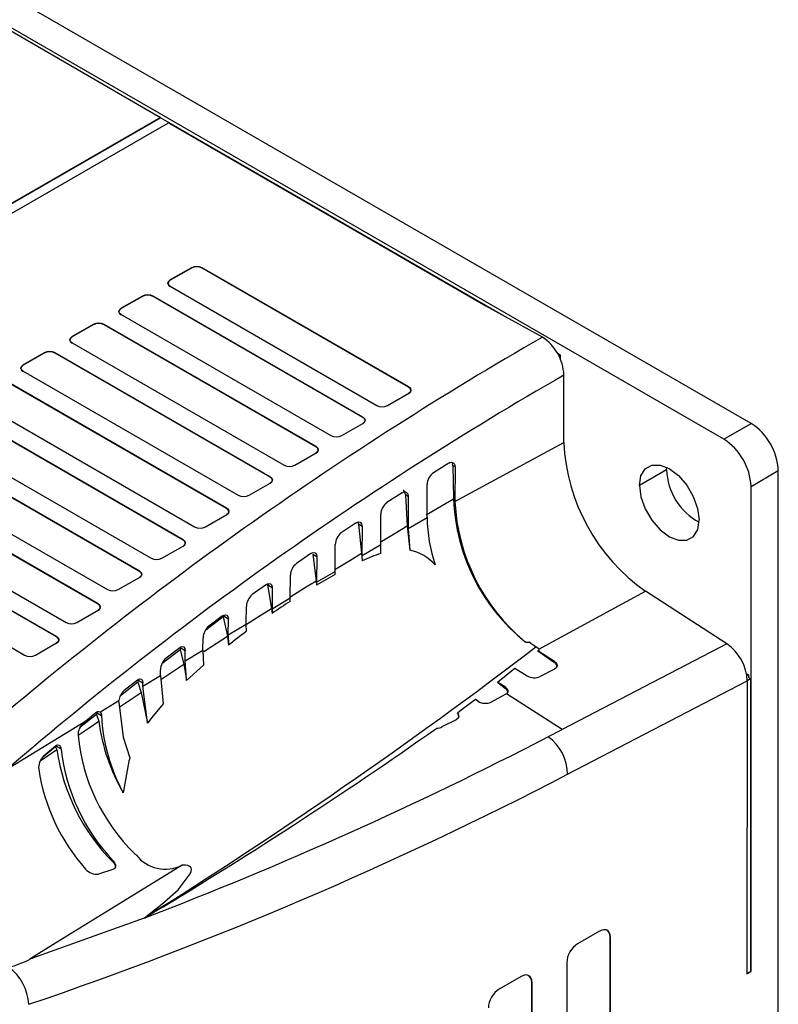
# Model space of a CAD drawing. Header units: millimetres. Extents: x 0 to 1397, y 0 to 1080.
# Tile 26 of 28: x 1046 to 1095, y 859 to 923. Entities that reach past the tile are written whole.
import ezdxf

# ---------------------------------------------------------------- set-up
doc = ezdxf.new("R2010")
doc.units = ezdxf.units.MM
doc.header["$LTSCALE"] = 5

msp = doc.modelspace()

# ---------------------------------------------------------------- linework, layer by layer
for p, q in [((1093.438, 897.047), (1019.192, 939.908)), ((1091.671, 896.026), (1017.424, 938.887)), ((1029.038, 931.968), (1055.118, 916.912)), ((1055.118, 916.912), (1021.976, 897.78)), ((1021.976, 897.759), (1055.118, 916.892)), ((1022.763, 897.581), (1055.644, 916.563)), ((1055.118, 916.891), (1055.118, 916.912)), ((1077.359, 904.052), (1055.118, 916.892)), ((1055.644, 916.563), (1076.221, 904.683)), ((1057.13, 907.149), (1055.757, 906.357)), ((1057.13, 907.127), (1055.76, 906.336)), ((1057.13, 907.127), (1057.13, 907.149)), ((1071.228, 899.417), (1057.834, 907.149)), ((1057.834, 907.149), (1057.834, 907.127)), ((1071.225, 899.397), (1057.834, 907.127)), ((1055.757, 906.357), (1055.76, 906.336)), ((1055.757, 905.95), (1069.151, 898.218)), ((1053.948, 905.312), (1052.575, 904.52)), ((1053.948, 905.29), (1052.578, 904.499)), ((1053.948, 905.29), (1053.948, 905.312)), ((1068.258, 897.458), (1054.652, 905.312)), ((1054.652, 905.312), (1054.652, 905.29)), ((1068.255, 897.437), (1054.652, 905.29)), ((1052.575, 904.52), (1052.578, 904.499)), ((1079.898, 902.643), (1076.221, 904.683)), ((1052.575, 904.113), (1066.181, 896.259)), ((1050.766, 903.475), (1049.393, 902.683)), ((1050.766, 903.453), (1049.396, 902.662)), ((1050.766, 903.453), (1050.766, 903.475)), ((1065.217, 895.539), (1051.47, 903.475)), ((1051.47, 903.475), (1051.47, 903.453)), ((1065.214, 895.519), (1051.47, 903.453)), ((1049.393, 902.683), (1049.396, 902.662)), ((1049.393, 902.276), (1063.14, 894.34)), ((1047.584, 901.639), (1046.211, 900.846)), ((1047.584, 901.616), (1046.214, 900.825)), ((1047.584, 901.616), (1047.584, 901.639)), ((1062.247, 893.58), (1048.288, 901.639)), ((1048.288, 901.639), (1048.288, 901.616)), ((1062.244, 893.559), (1048.288, 901.616)), ((1081.063, 901.501), (1080.863, 901.617)), ((1081.063, 901.501), (1081.063, 901.173)), ((1046.211, 900.846), (1046.214, 900.825)), ((1046.211, 900.439), (1060.17, 892.381)), ((1081.29, 895.818), (1081.297, 900.185)), ((1059.419, 891.539), (1045.106, 899.802)), ((1059.416, 891.518), (1045.106, 899.779)), ((1071.225, 899.397), (1071.228, 899.417)), ((1043.029, 898.603), (1057.342, 890.34)), ((1069.855, 898.218), (1071.228, 899.011)), ((1056.591, 889.498), (1041.924, 897.965)), ((1056.587, 889.477), (1041.924, 897.942)), ((1068.255, 897.437), (1068.258, 897.458)), ((1039.847, 896.766), (1054.513, 888.299)), ((1066.885, 896.259), (1068.258, 897.051)), ((1091.671, 896.026), (1093.438, 897.047)), ((1053.762, 887.457), (1038.742, 896.128)), ((1053.759, 887.436), (1038.742, 896.105)), ((1065.214, 895.519), (1065.217, 895.539)), ((1074.227, 891.975), (1081.291, 895.818)), ((1036.665, 894.929), (1051.685, 886.258)), ((1063.845, 894.34), (1065.217, 895.133)), ((1073.825, 894.464), (1072.829, 893.836)), ((1074.1, 894.312), (1074.076, 894.45)), ((1074.232, 894.229), (1074.1, 894.312)), ((1074.1, 894.312), (1074.145, 892.156)), ((1074.232, 894.229), (1074.228, 891.974)), ((1087.959, 894.041), (1087.966, 894.198)), ((1062.244, 893.559), (1062.247, 893.58)), ((1087.959, 894.041), (1086.191, 893.02)), ((1093.438, 892.964), (1095.206, 893.985)), ((1095.206, 685.767), (1095.206, 893.985)), ((1060.875, 892.381), (1062.247, 893.173)), ((1072.418, 890.942), (1072.424, 893.09)), ((1093.438, 861.47), (1093.438, 892.964)), ((1051.075, 885.334), (1038.742, 892.454)), ((1051.072, 885.314), (1038.742, 892.431)), ((1070.794, 892.539), (1069.817, 891.904)), ((1071.017, 892.421), (1071.137, 890.395)), ((1071.194, 892.309), (1071.017, 892.421)), ((1071.194, 892.309), (1071.187, 890.227)), ((1059.416, 891.518), (1059.419, 891.539)), ((1036.665, 891.255), (1048.998, 884.135)), ((1058.046, 890.34), (1059.419, 891.132)), ((1069.41, 889.186), (1069.418, 891.154)), ((1071.186, 890.227), (1072.417, 890.943)), ((1048.388, 883.212), (1035.56, 890.617)), ((1048.385, 883.191), (1035.56, 890.595)), ((1067.811, 890.586), (1066.854, 889.943)), ((1067.982, 890.5), (1067.946, 890.644)), ((1067.982, 890.5), (1068.166, 888.622)), ((1068.204, 890.36), (1067.982, 890.5)), ((1068.204, 890.36), (1068.196, 888.472)), ((1071.137, 890.395), (1071.301, 888.829)), ((1071.187, 890.227), (1071.301, 888.829)), ((1033.483, 889.418), (1046.311, 882.013)), ((1055.218, 888.299), (1056.591, 889.091)), ((1056.587, 889.477), (1056.591, 889.498)), ((1066.451, 887.443), (1066.461, 889.189)), ((1068.199, 888.47), (1069.413, 889.184)), ((1069.429, 888.612), (1069.41, 889.186)), ((1064.878, 888.604), (1063.941, 887.953)), ((1064.998, 888.55), (1065.231, 886.837)), ((1065.264, 888.383), (1064.998, 888.55)), ((1065.264, 888.383), (1065.253, 886.736)), ((1068.166, 888.622), (1068.201, 888.125)), ((1068.196, 888.472), (1068.202, 888.124)), ((1053.759, 887.436), (1053.762, 887.457)), ((1063.542, 885.722), (1063.553, 887.196)), ((1065.257, 886.734), (1066.454, 887.442)), ((1066.452, 887.241), (1066.451, 887.443)), ((1052.389, 886.258), (1053.762, 887.05)), ((1061.994, 886.593), (1061.077, 885.936)), ((1062.063, 886.571), (1062.047, 886.623)), ((1062.063, 886.571), (1062.332, 885.04)), ((1062.372, 886.377), (1062.063, 886.571)), ((1065.231, 886.837), (1065.253, 886.558)), ((1065.253, 886.736), (1065.254, 886.558)), ((1062.372, 886.377), (1062.361, 885.021)), ((1079.667, 882.405), (1086.596, 886.163)), ((1091.87, 882.746), (1086.596, 886.163)), ((1051.072, 885.314), (1051.075, 885.334)), ((1060.684, 884.023), (1060.695, 885.176)), ((1062.363, 885.02), (1063.545, 885.721)), ((1063.544, 885.498), (1063.542, 885.722)), ((1049.702, 884.135), (1051.075, 884.928)), ((1059.158, 884.554), (1058.263, 883.891)), ((1059.193, 884.553), (1059.193, 884.504)), ((1059.528, 884.342), (1059.193, 884.553)), ((1062.332, 885.04), (1062.364, 884.716)), ((1062.361, 885.021), (1062.364, 884.716)), ((1059.193, 884.504), (1059.468, 883.233)), ((1059.518, 883.327), (1059.528, 884.342)), ((1059.52, 883.326), (1060.686, 884.022)), ((1060.695, 883.533), (1060.684, 884.023)), ((1059.468, 883.233), (1059.539, 882.659)), ((1059.518, 883.327), (1059.539, 882.659)), ((1047.015, 882.013), (1048.388, 882.805)), ((1048.385, 883.191), (1048.388, 883.212)), ((1057.877, 882.339), (1057.885, 883.128)), ((1079.04, 882.845), (1079.027, 882.856)), ((1091.87, 882.746), (1081.175, 877.175)), ((1056.404, 882.347), (1055.221, 881.443)), ((1056.37, 882.486), (1055.497, 881.819)), ((1056.404, 882.486), (1056.404, 882.347)), ((1056.733, 882.279), (1056.404, 882.486)), ((1056.404, 882.347), (1056.645, 881.411)), ((1056.725, 881.649), (1056.733, 882.279)), ((1056.726, 881.648), (1057.877, 882.338)), ((1057.877, 882.339), (1057.926, 881.355)), ((1079.723, 882.369), (1079.478, 882.537)), ((1079.599, 882.29), (1079.723, 882.369)), ((1079.599, 882.29), (1080.682, 881.532)), ((1080.682, 881.588), (1079.599, 882.29)), ((1056.645, 881.411), (1056.808, 880.381)), ((1056.808, 880.381), (1056.725, 881.649)), ((1057.926, 881.355), (1056.809, 880.371)), ((1080.682, 881.532), (1080.682, 881.588)), ((1053.983, 879.997), (1055.12, 880.683)), ((1055.119, 880.683), (1055.124, 881.052)), ((1055.119, 880.683), (1055.297, 878.854)), ((1076.99, 880.261), (1078.105, 881.167)), ((1078.105, 881.167), (1078.907, 880.664)), ((1080.679, 881.099), (1079.752, 880.616)), ((1093.124, 880.824), (1093.278, 880.735)), ((1093.278, 880.735), (1093.148, 880.66)), ((1093.278, 880.735), (1093.278, 880.551)), ((1053.663, 880.25), (1052.525, 879.372)), ((1053.631, 880.39), (1052.779, 879.719)), ((1053.663, 880.391), (1053.663, 880.25)), ((1053.985, 880.189), (1053.663, 880.391)), ((1053.663, 880.25), (1053.867, 879.573)), ((1053.983, 879.997), (1053.985, 880.189)), ((1076.99, 880.262), (1077.5, 879.843)), ((1077.5, 879.931), (1076.99, 880.262)), ((1081.531, 874.271), (1093.194, 880.331)), ((1093.196, 880.332), (1093.168, 861.314)), ((1093.278, 880.551), (1093.42, 880.469)), ((1093.42, 861.482), (1093.42, 880.469)), ((1053.867, 879.573), (1054.284, 877.591)), ((1077.497, 879.442), (1076.57, 878.961)), ((1077.568, 879.487), (1077.497, 879.442)), ((1077.5, 879.843), (1077.5, 879.931)), ((1081.175, 877.175), (1077.568, 879.487)), ((1051.291, 878.367), (1052.421, 879.053)), ((1052.414, 878.948), (1052.421, 879.053)), ((1075.725, 879.011), (1075.553, 879.12)), ((1050.969, 878.162), (1049.902, 877.321)), ((1050.939, 878.266), (1050.384, 877.814)), ((1050.969, 878.268), (1050.969, 878.162)), ((1051.293, 878.065), (1050.969, 878.268)), ((1050.969, 878.162), (1051.122, 877.725)), ((1051.206, 878.315), (1051.291, 878.367)), ((1045.255, 874.67), (1050.385, 877.814)), ((1050.384, 877.814), (1050.111, 877.59)), ((1074.315, 877.811), (1073.388, 877.346)), ((1080.265, 876.703), (1081.175, 877.175)), ((1048.321, 876.063), (1047.466, 875.367)), ((1048.308, 876.107), (1047.514, 875.422)), ((1048.321, 876.12), (1048.321, 876.063)), ((1048.681, 875.894), (1048.321, 876.12)), ((1048.321, 876.063), (1048.398, 875.875)), ((1052.045, 868.566), (1052.045, 868.658)), ((1052.041, 868.094), (1051.114, 867.795)), ((1056.529, 868.38), (1056.527, 868.378)), ((1054.056, 864.936), (1046.831, 862.33)), ((1083.617, 864.091), (1082.188, 863.266)), ((1049.053, 863.767), (1046.788, 862.355)), ((1084.299, 832.406), (1084.299, 863.693)), ((1084.319, 863.686), (1084.299, 863.693)), ((1084.319, 832.395), (1084.319, 863.686)), ((1046.788, 862.355), (1046.625, 862.258)), ((1046.83, 862.328), (1046.625, 862.258)), ((1046.788, 862.355), (1046.83, 862.328)), ((1081.486, 862.05), (1081.486, 830.759)), ((1078.526, 861.152), (1077.096, 860.327)), ((1093.42, 861.482), (1093.168, 861.336)), ((1093.168, 861.314), (1093.438, 861.47)), ((1093.42, 861.482), (1093.438, 861.47)), ((1079.208, 829.467), (1079.208, 860.754)), ((1079.228, 860.747), (1079.208, 860.754)), ((1079.228, 829.456), (1079.228, 860.747))]:
    msp.add_line(p, q)
at = {"flags": 128}
for points in [[(1055.757, 905.95), (1055.693, 905.995), (1055.647, 906.045), (1055.612, 906.152), (1055.648, 906.263), (1055.757, 906.357)], [(1052.575, 904.113), (1052.511, 904.158), (1052.465, 904.208), (1052.43, 904.315), (1052.466, 904.427), (1052.575, 904.52)], [(1049.393, 902.276), (1049.329, 902.322), (1049.283, 902.371), (1049.248, 902.478), (1049.284, 902.59), (1049.393, 902.683)], [(1081.063, 901.501), (1080.998, 901.464), (1080.948, 901.434)], [(1046.211, 900.439), (1046.147, 900.485), (1046.101, 900.535), (1046.066, 900.641), (1046.102, 900.753), (1046.211, 900.846)], [(1071.228, 899.417), (1071.292, 899.372), (1071.338, 899.322), (1071.373, 899.216), (1071.337, 899.104), (1071.228, 899.011)], [(1068.258, 897.458), (1068.322, 897.413), (1068.368, 897.363), (1068.403, 897.256), (1068.367, 897.145), (1068.258, 897.051)], [(1065.217, 895.539), (1065.282, 895.494), (1065.327, 895.444), (1065.363, 895.338), (1065.327, 895.226), (1065.217, 895.133)], [(1073.825, 894.464), (1073.907, 894.505), (1073.985, 894.525), (1074.117, 894.498), (1074.203, 894.394), (1074.232, 894.229)], [(1086.191, 893.02), (1086.293, 893.646), (1086.572, 894.101), (1087, 894.342), (1087.537, 894.346), (1088.131, 894.112), (1088.725, 893.663), (1089.263, 893.041), (1089.693, 892.307), (1089.974, 891.531), (1090.079, 890.786)], [(1062.247, 893.58), (1062.312, 893.535), (1062.357, 893.485), (1062.393, 893.379), (1062.357, 893.267), (1062.247, 893.173)], [(1086.191, 893.02), (1086.296, 892.276), (1086.577, 891.499), (1087.007, 890.765), (1087.545, 890.144), (1088.14, 889.695), (1088.734, 889.461), (1089.271, 889.465), (1089.699, 889.705), (1089.977, 890.161), (1090.079, 890.786)], [(1070.794, 892.539), (1070.877, 892.583), (1070.956, 892.602), (1071.026, 892.599), (1071.086, 892.574), (1071.167, 892.469), (1071.194, 892.309)], [(1071.017, 892.421), (1070.984, 892.575), (1070.908, 892.683), (1070.879, 892.696)], [(1059.419, 891.539), (1059.484, 891.494), (1059.529, 891.444), (1059.565, 891.338), (1059.528, 891.226), (1059.419, 891.132)], [(1072.355, 891.113), (1073.356, 891.698), (1074.145, 892.156)], [(1067.811, 890.586), (1067.896, 890.631), (1067.972, 890.651), (1068.09, 890.629), (1068.175, 890.527), (1068.204, 890.36)], [(1069.372, 889.346), (1070.359, 889.934), (1071.137, 890.395)], [(1056.591, 889.498), (1056.655, 889.453), (1056.701, 889.403), (1056.736, 889.297), (1056.7, 889.185), (1056.591, 889.091)], [(1064.878, 888.604), (1064.963, 888.65), (1065.038, 888.671), (1065.152, 888.65), (1065.236, 888.549), (1065.264, 888.383)], [(1066.427, 887.568), (1067.399, 888.158), (1068.166, 888.622)], [(1053.762, 887.457), (1053.827, 887.412), (1053.872, 887.362), (1053.908, 887.255), (1053.872, 887.144), (1053.762, 887.05)], [(1061.994, 886.593), (1062.078, 886.641), (1062.152, 886.662), (1062.263, 886.642), (1062.345, 886.541), (1062.372, 886.377)], [(1063.517, 885.779), (1064.475, 886.371), (1065.231, 886.837)], [(1051.075, 885.334), (1051.14, 885.289), (1051.185, 885.239), (1051.221, 885.133), (1051.185, 885.021), (1051.075, 884.928)], [(1059.158, 884.554), (1059.242, 884.603), (1059.315, 884.624), (1059.422, 884.606), (1059.503, 884.506), (1059.528, 884.342)], [(1060.643, 883.979), (1061.587, 884.574), (1062.332, 885.04)], [(1059.193, 884.504), (1058.057, 883.62), (1058.016, 883.588)], [(1057.941, 882.253), (1058.735, 882.764), (1059.468, 883.233)], [(1048.388, 883.212), (1048.453, 883.166), (1048.498, 883.117), (1048.534, 883.01), (1048.498, 882.898), (1048.388, 882.805)], [(1078.782, 882.88), (1078.799, 882.866), (1078.817, 882.852)], [(1078.817, 882.852), (1078.901, 882.849), (1079.027, 882.856)], [(1079.478, 882.537), (1079.247, 882.696), (1079.04, 882.845)], [(1056.37, 882.486), (1056.454, 882.537), (1056.526, 882.559), (1056.63, 882.541), (1056.708, 882.442), (1056.733, 882.279)], [(1055.145, 880.422), (1055.927, 880.94), (1056.645, 881.411)], [(1080.682, 881.588), (1080.766, 881.524), (1080.821, 881.458), (1080.855, 881.333), (1080.819, 881.213), (1080.763, 881.153), (1080.679, 881.099)], [(1053.631, 880.39), (1053.714, 880.442), (1053.785, 880.465), (1053.885, 880.448), (1053.93, 880.409), (1053.962, 880.35), (1053.985, 880.189)], [(1056.81, 880.371), (1056.809, 880.376), (1056.808, 880.381)], [(1093.42, 880.469), (1093.285, 880.398), (1093.178, 880.343)], [(1052.455, 878.625), (1053.162, 879.1), (1053.867, 879.573)], [(1054.285, 877.591), (1054.276, 877.627), (1053.983, 879.997)], [(1077.5, 879.931), (1077.619, 879.826), (1077.67, 879.708), (1077.658, 879.597), (1077.568, 879.487)], [(1052.414, 878.948), (1052.708, 876.676), (1053.128, 875.348)], [(1055.296, 878.854), (1054.559, 877.967), (1054.284, 877.591)], [(1075.553, 879.12), (1074.635, 878.429), (1074.385, 878.244)], [(1051.206, 878.315), (1051.27, 878.217), (1051.293, 878.065)], [(1074.385, 878.244), (1074.445, 878.176), (1074.491, 878.043), (1074.445, 877.915), (1074.315, 877.811)], [(1049.774, 876.811), (1050.426, 877.253), (1051.122, 877.725)], [(1047.321, 875.143), (1047.708, 875.406), (1048.398, 875.875)], [(1048.308, 876.107), (1048.385, 876.159), (1048.453, 876.184), (1048.558, 876.168), (1048.605, 876.127), (1048.642, 876.065), (1048.681, 875.894)], [(1053.138, 875.324), (1053.077, 875.129), (1052.712, 873.066)], [(1053.128, 875.348), (1053.133, 875.336), (1053.138, 875.324)], [(1052.045, 868.658), (1052.174, 868.477), (1052.206, 868.393), (1052.217, 868.316), (1052.206, 868.244), (1052.173, 868.182), (1052.117, 868.131), (1052.041, 868.094)], [(1053.544, 869.04), (1053.513, 869.064), (1053.452, 869.119)], [(1053.55, 869.036), (1053.547, 869.038), (1053.544, 869.04)], [(1056.527, 868.378), (1052.695, 866.024), (1049.053, 863.767)], [(1054.08, 864.952), (1055.211, 865.84), (1056.266, 866.773), (1057.053, 867.803), (1057.12, 867.956), (1057.143, 868.125), (1057.12, 868.202), (1057.056, 868.278), (1056.985, 868.32), (1056.899, 868.349), (1056.748, 868.374), (1056.529, 868.38)]]:
    msp.add_lwpolyline(points, dxfattribs=at)
for centre, radius, start, end in [((1057.482, 906.483), 0.753, 62.12845, 117.87155), ((1054.3, 904.646), 0.753, 62.12845, 117.87155), ((1051.118, 902.809), 0.753, 62.12845, 117.87155), ((1199.595, 694.671), 239.958, 119.9223, 130.54956), ((1078.209, 900.054), 3.091, 2.43148, 56.87881), ((1047.936, 900.973), 0.753, 62.12845, 117.87155), ((1199.183, 695.45), 236.249, 119.93319, 130.65847), ((1069.503, 898.884), 0.753, 242.12845, 297.87155), ((1091.368, 893.81), 3.842, 2.60548, 57.39452), ((1066.533, 896.925), 0.753, 242.12845, 297.87155), ((1089.6, 892.789), 3.842, 2.60548, 57.39452), ((1093.747, 896.379), 12.47, 182.57795, 235.00564), ((1063.492, 895.006), 0.753, 242.12845, 297.87155), ((1073.382, 893.053), 0.959, 125.20363, 177.78403), ((1092.009, 894.189), 4.053, 182.0963, 241.45302), ((1060.523, 893.047), 0.753, 242.12845, 297.87155), ((1070.377, 891.124), 0.96, 125.70445, 178.23183), ((1086.557, 892.563), 12.419, 181.87792, 231.23652), ((1086.825, 892.594), 12.613, 182.81941, 230.3761), ((1082.479, 891.102), 10.062, 180.9128, 198.80756), ((1057.694, 891.006), 0.753, 242.12845, 297.87155), ((1067.46, 889.147), 1, 127.26205, 177.58992), ((1073.463, 876.67), 12.605, 108.67169, 114.67578), ((1070.535, 885.63), 3.289, 42.64564, 76.53443), ((1054.866, 888.965), 0.753, 242.12845, 297.87155), ((1064.572, 887.152), 1.019, 128.20856, 177.52532), ((1086.175, 851.289), 41.008, 118.75, 120.67729), ((1052.037, 886.924), 0.753, 242.12845, 297.87155), ((1061.734, 885.13), 1.04, 129.14602, 177.43521), ((1094.087, 838.203), 56.301, 122.8552, 124.29567), ((1049.35, 884.801), 0.753, 242.12845, 297.87155), ((1058.939, 883.082), 1.055, 129.89688, 177.49641), ((1093.654, 838.736), 55.616, 126.34448, 127.83649), ((1090.085, 880.194), 3.114, 2.54855, 55.03193), ((1046.663, 882.679), 0.753, 242.12845, 297.87155), ((876.85, 1148.057), 334.004, 302.04749, 307.34854), ((1056.195, 881.006), 1.072, 130.67616, 177.49323), ((1080.533, 881.256), 0.314, 0.46112, 61.53062), ((1079.374, 881.426), 0.894, 238.5471, 295.04763), ((1053.496, 878.904), 1.086, 131.36782, 172.13794), ((1077.309, 879.538), 0.36, 12.78036, 57.91505), ((1076.196, 879.805), 0.923, 239.33247, 293.9082), ((1051.104, 878.117), 0.223, 62.82736, 137.89489), ((1074.103, 877.988), 0.38, 358.35251, 42.22931), ((1050.806, 876.827), 1.032, 132.29544, 181.35132), ((1063.582, 879.375), 12.569, 187.54434, 210.13093), ((1062.998, 878.686), 11.721, 183.03946, 208.65228), ((904.902, 1115.354), 291.471, 300.78455, 305.23158), ((1073.049, 878.097), 0.824, 269.7957, 294.27206), ((1062.122, 877.991), 12.405, 185.4983, 225.65887), ((962.999, 1102.827), 254.722, 290.94516, 297.41081), ((1078.566, 874.273), 2.965, 359.95871, 55.05076), ((1061.424, 877.81), 13.169, 188.44826, 224.58462), ((1061.255, 877.338), 12.656, 186.55535, 223.30439), ((1048.22, 874.713), 1, 134.85643, 186.20392), ((1059.617, 876.466), 12.531, 188.54056, 221.75679), ((966.152, 1096.069), 250.014, 288.76441, 297.48358), ((1051.776, 868.226), 0.433, 0.59375, 51.69779), ((1055.437, 870.514), 2.397, 218.0711, 297.02329), ((1050.992, 868.738), 0.951, 220.49553, 277.36861), ((1044.247, 866.623), 4.97, 281.87987, 298.59072), ((1043.437, 859.209), 3.142, 2.46076, 54.29538)]:
    msp.add_arc(centre, radius, start, end)
for centre, major_axis, ratio, start_param, end_param in [((1057.482, 906.92), (0.5, 0), 0.58169, 0.789426, 2.352396), ((1056.118, 906.133), (0.504, 0), 0.572919, 2.359993, 3.922963), ((1054.3, 905.083), (0.5, 0), 0.58169, 0.789429, 2.352396), ((1052.936, 904.296), (0.504, 0), 0.572919, 2.359993, 3.922959), ((1051.118, 903.246), (0.5, 0), 0.58169, 0.789432, 2.352396), ((1049.754, 902.459), (0.504, 0), 0.572919, 2.359993, 3.922957), ((1047.936, 901.41), (0.5, 0), 0.58169, 0.789436, 2.352396), ((1046.572, 900.622), (0.504, 0), 0.572919, 2.359993, 3.922953), ((1070.867, 899.193), (0.504, 0), 0.572919, 5.501585, 7.064897), ((1067.897, 897.234), (0.504, 0), 0.572919, 5.501585, 7.064898), ((1064.857, 895.315), (0.504, 0), 0.572919, 5.501585, 7.0649), ((1061.887, 893.356), (0.504, 0), 0.572919, 5.501585, 7.064901), ((1059.058, 891.315), (0.504, 0), 0.572919, 5.501585, 7.064904), ((1056.23, 889.274), (0.504, 0), 0.572919, 5.501585, 7.064907), ((1053.401, 887.233), (0.504, 0), 0.572919, 5.501585, 7.06491), ((1050.714, 885.11), (0.504, 0), 0.572919, 5.501585, 7.065), ((1048.027, 882.988), (0.504, 0), 0.572919, 5.501585, 7.065009), ((1083.607, 863.263), (0.507, 0.879), 0.568869, 5.505135, 7.061078), ((1083.587, 863.269), (0.507, 0.879), 0.568869, 5.505135, 6.403584), ((1082.198, 862.449), (0.5, 0.866), 0.586022, 0.792741, 2.348684), ((1078.516, 860.323), (0.507, 0.879), 0.568869, 5.505135, 7.061078), ((1078.495, 860.33), (0.507, 0.879), 0.568869, 5.505135, 6.403584), ((1077.107, 859.51), (0.5, 0.866), 0.586022, 0.792741, 2.348684)]:
    msp.add_ellipse(centre, major_axis=major_axis, ratio=ratio, start_param=start_param, end_param=end_param)

doc.saveas('drawing.dxf')
